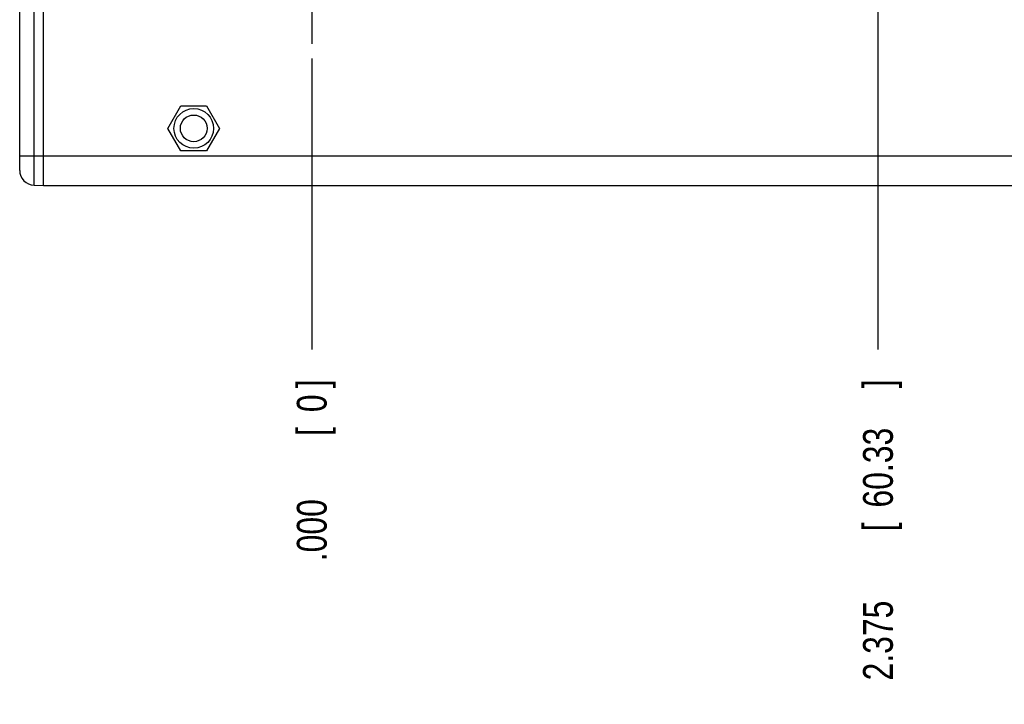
# Model space of a CAD drawing. Header units: inches. Extents: x 0 to 34, y 0 to 22.
# Tile 73 of 89: x 21.7 to 25.9, y 10.2 to 13.1. Entities that reach past the tile are written whole.
import ezdxf

# ---------------------------------------------------------------- set-up
doc = ezdxf.new("R2010")
doc.units = ezdxf.units.IN
doc.header["$LTSCALE"] = 1.87
doc.header["$MEASUREMENT"] = 0
doc.linetypes.add('CENTER', pattern=[0.6, 0.375, -0.075, 0.075, -0.075])
doc.layers.get('0').update_dxf_attribs({"linetype": 'CONTINUOUS'})
doc.layers.add('DEFAULT_1', color=7, linetype='CENTER')
doc.layers.add('DIMENSIONS', color=7, linetype='CONTINUOUS')
doc.styles.get("Standard").update_dxf_attribs({"font": 'txt', "width": 0.8})
doc.dimstyles.new('DIMSTYLE_1', dxfattribs={"dimtxt": 0.125, "dimasz": 0.18, "dimexe": 0.18, "dimexo": 0.0625, "dimgap": 0.09, "dimtad": 0, "dimtih": 1, "dimtoh": 1, "dimdec": 3, "dimzin": 4, "dimdsep": 46, "dimtxsty": 'STANDARD', "dimblk": '_FILLED', "dimblk1": '_FILLED', "dimblk2": '_FILLED', "dimcen": 0.09, "dimadec": 0, "dimazin": 0, "dimtp": 0.001, "dimtm": 0.001, "dimtfac": 1, "dimtdec": 3, "dimtofl": 0, "dimtmove": 0, "dimatfit": 3, "dimldrblk": '_FILLED', "dimfxl": 1, "dimtolj": 1, "dimtzin": 4, "dimarcsym": 0})

# ---------------------------------------------------------------- blocks, each defined once
blk = doc.blocks.new('*D30')
at = {"layer": 'DIMENSIONS', "color": 2, "linetype": 'CONTINUOUS'}
blk.add_line((30.723, 12.9596), (30.723, 11.6911), dxfattribs=at)
at = {"layer": 'DIMENSIONS', "color": 2, "linetype": 'CONTINUOUS', "width": 0.8}
for s, p in [(']', (30.7855, 11.5286)), ('196.85', (30.7855, 10.9286)), ('[', (30.7855, 10.8286)), ('7.750', (30.7855, 10.2036))]:
    blk.add_text(s, height=0.125, rotation=90, dxfattribs=at).set_placement(p)
blk = doc.blocks.new('_FILLED')
at = {"color": 0, "linetype": 'BYBLOCK'}
blk.add_solid([(0, 0), (-1, 0.174), (-1, -0.174)], dxfattribs=at)
blk = doc.blocks.new('*D32')
at = {"layer": 'DIMENSIONS', "color": 2, "linetype": 'CONTINUOUS'}
blk.add_line((22.973, 12.9111), (22.973, 11.6911), dxfattribs=at)
at = {"layer": 'DIMENSIONS', "color": 2, "linetype": 'CONTINUOUS', "width": 0.8}
for s, p in [(']', (23.0355, 11.5286)), ('0', (23.0355, 11.4286)), ('[', (23.0355, 11.3286)), ('.000', (23.0355, 10.8036))]:
    blk.add_text(s, height=0.125, rotation=90, dxfattribs=at).set_placement(p)
blk = doc.blocks.new('*D34')
at = {"layer": 'DIMENSIONS', "color": 2, "linetype": 'CONTINUOUS'}
blk.add_line((25.348, 14.5846), (25.348, 11.6911), dxfattribs=at)
at = {"layer": 'DIMENSIONS', "color": 2, "linetype": 'CONTINUOUS', "width": 0.8}
for s, p in [(']', (25.4105, 11.5286)), ('60.33', (25.4105, 11.0286)), ('[', (25.4105, 10.9286)), ('2.375', (25.4105, 10.3036))]:
    blk.add_text(s, height=0.125, rotation=90, dxfattribs=at).set_placement(p)
blk = doc.blocks.new('*D35')
at = {"layer": 'DIMENSIONS', "color": 2, "linetype": 'CONTINUOUS'}
blk.add_line((28.348, 14.5846), (28.348, 11.6911), dxfattribs=at)
at = {"layer": 'DIMENSIONS', "color": 2, "linetype": 'CONTINUOUS', "width": 0.8}
for s, p in [(']', (28.4105, 11.5286)), ('136.53', (28.4105, 10.9286)), ('[', (28.4105, 10.8286)), ('5.375', (28.4105, 10.2036))]:
    blk.add_text(s, height=0.125, rotation=90, dxfattribs=at).set_placement(p)

msp = doc.modelspace()

# ---------------------------------------------------------------- linework, layer by layer
at = {"color": 7, "linetype": 'CONTINUOUS'}
for p, q in [((21.8083, 12.38), (21.8083, 17.3773)), ((21.848, 12.3786), (21.848, 17.3786)), ((21.748, 12.4425), (21.748, 17.3148)), ((22.3697, 12.6186), (22.4238, 12.7124)), ((22.4238, 12.7124), (22.5321, 12.7124)), ((22.5321, 12.7124), (22.5862, 12.6186)), ((22.4238, 12.5249), (22.3697, 12.6186)), ((22.5862, 12.6186), (22.5321, 12.5249)), ((22.5321, 12.5249), (22.4238, 12.5249)), ((21.748, 12.5036), (31.948, 12.5036)), ((21.8083, 12.38), (21.848, 12.3786)), ((21.848, 12.3786), (31.848, 12.3786))]:
    msp.add_line(p, q, dxfattribs=at)
for radius in [0.083, 0.056]:
    msp.add_circle((22.478, 12.6186), radius, dxfattribs=at)
msp.add_arc((21.8105, 12.4425), 0.0625, 180, 268, dxfattribs=at)
at = {"layer": 'DEFAULT_1', "color": 7, "linetype": 'CENTER'}
msp.add_line((22.973, 13.2536), (22.973, 12.9736), dxfattribs=at)

# ---------------------------------------------------------------- dimensions: what is measured, and where the dimension line sits
at = {"layer": 'DIMENSIONS', "color": 2, "linetype": 'CONTINUOUS'}
for feature_location, offset, origin, picture, middle in [((25.348, 14.5846), (0, -2.8935), (22.973, 14.6471), '*D34', (25.348, 10.9661)), ((28.348, 14.5846), (0, -2.8935), (22.973, 14.6471), '*D35', (28.348, 10.9161)), ((22.9729555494, 12.9111413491), (0, -1.22), (22.9729555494, 12.9736413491), '*D32', (22.9729555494, 11.2161413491)), ((30.723, 12.9596), (0, -1.2685), (22.973, 12.9736), '*D30', (30.723, 10.9161))]:
    dim = msp.add_ordinate_dim(feature_location=feature_location, offset=offset, dtype=1, origin=origin, dimstyle='DIMSTYLE_1', dxfattribs=at)
    dim.commit()
    dim.dimension.update_dxf_attribs({"geometry": picture, "text_midpoint": middle})

doc.saveas('drawing.dxf')
